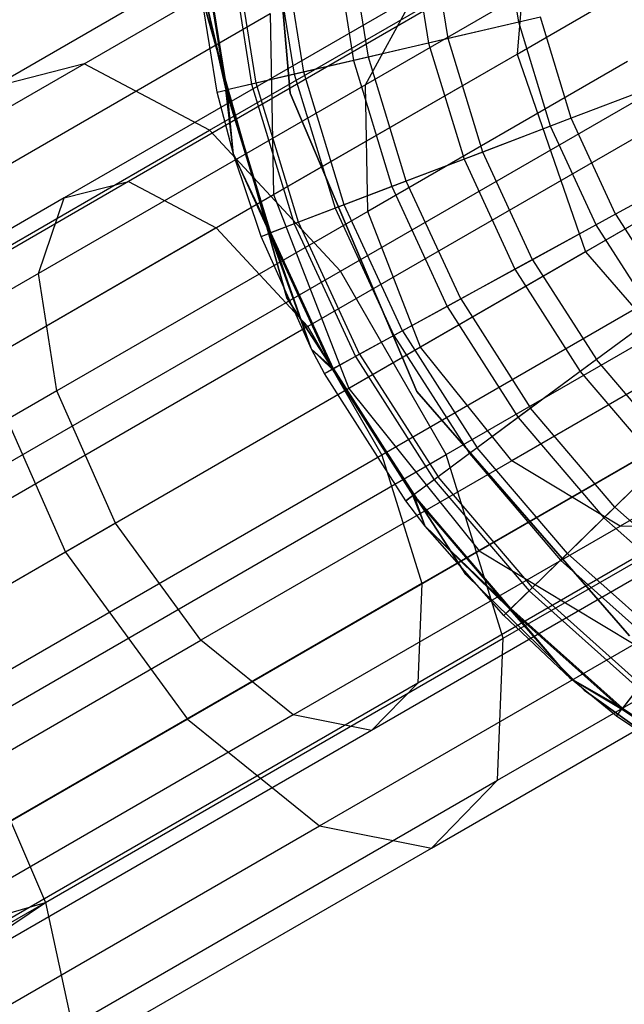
# Model space of a CAD drawing. Extents: x 0.4 to 40.3, y 0.4 to 40.3.
# Tile 203 of 243: x 36.672 to 36.941, y 29.589 to 30.027. Entities that reach past the tile are written whole.
import ezdxf

# ---------------------------------------------------------------- set-up
doc = ezdxf.new("R2010")
doc.units = 0
doc.header["$MEASUREMENT"] = 0
doc.layers.get('0').update_dxf_attribs({"color": 13, "linetype": 'CONTINUOUS'})

# ---------------------------------------------------------------- blocks, each defined once
blk = doc.blocks.new('ORTO-XII-B-11464-11465_ST0')
at = {"color": 0}
for p, q in [((36.79241, 29.99453, 10.00295), (36.77979, 30.13809, 10.00295)), ((36.77979, 30.13809, 3.31004), (36.79241, 29.99453, 3.31004)), ((36.77979, 30.13809, 3.31004), (36.79241, 29.99453, 3.31004)), ((36.79241, 29.99453, 10.00295), (36.77979, 30.13809, 10.00295)), ((36.70062, 30.00766, 0.98046), (36.87047, 30.10572, 1.1037)), ((36.70062, 30.00766, 0.98046), (36.87047, 30.10572, 1.1037)), ((36.90036, 30.09751, 1.38072), (36.89331, 30.01201, 1.41968)), ((36.90036, 30.09751, 1.38072), (36.89331, 30.01201, 1.41968)), ((36.65979, 29.9972, 1.06473), (36.81428, 30.0864, 1.17682)), ((36.65979, 29.9972, 1.06473), (36.81428, 30.0864, 1.17682)), ((36.75651, 29.97813, 0.9106), (36.93909, 30.08354, 1.04307)), ((36.75651, 29.97813, 0.9106), (36.93909, 30.08354, 1.04307)), ((36.89413, 30.02618, 9.86923), (36.88645, 30.07392, 9.86923)), ((36.89413, 30.02618, 9.86923), (36.88645, 30.07392, 9.86923)), ((36.82719, 30.01067, 12.08659), (36.81802, 30.06767, 12.08659)), ((36.82719, 30.01067, 12.08659), (36.81802, 30.06767, 12.08659)), ((36.94737, 30.06853, 1.35981), (36.82584, 29.99837, 1.21947)), ((36.94737, 30.06853, 1.35981), (36.82584, 29.99837, 1.21947)), ((36.84539, 30.07017, 9.93704), (36.85396, 30.01687, 9.93704)), ((36.84539, 30.07017, 9.93704), (36.85396, 30.01687, 9.93704)), ((36.86264, 30.01888, 12.12299), (36.85427, 30.07098, 12.12299)), ((36.86264, 30.01888, 12.12299), (36.85427, 30.07098, 12.12299)), ((36.76488, 30.06282, 10.16013), (36.7752, 29.99862, 10.16013)), ((36.76488, 30.06282, 10.16013), (36.7752, 29.99862, 10.16013)), ((36.77724, 29.99909, 11.99778), (36.76696, 30.06301, 11.99778)), ((36.77724, 29.99909, 11.99778), (36.76696, 30.06301, 11.99778)), ((36.78431, 30.0646, 10.08321), (36.7942, 30.00303, 10.08321)), ((36.78431, 30.0646, 10.08321), (36.7942, 30.00303, 10.08321)), ((36.79843, 30.004, 12.04443), (36.78863, 30.06499, 12.04443)), ((36.79843, 30.004, 12.04443), (36.78863, 30.06499, 12.04443)), ((36.81123, 30.06705, 10.0086), (36.82054, 30.00913, 10.0086)), ((36.81123, 30.06705, 10.0086), (36.82054, 30.00913, 10.0086)), ((36.75989, 29.99508, 10.31787), (36.74942, 30.05937, 10.31787)), ((36.74942, 30.05937, 10.31787), (36.76373, 29.99597, 10.23861)), ((36.74942, 30.05937, 10.31787), (36.76373, 29.99597, 10.23861)), ((36.75989, 29.99508, 11.89679), (36.74942, 30.05937, 11.89679)), ((36.75989, 29.99508, 10.31787), (36.74942, 30.05937, 10.31787)), ((36.75989, 29.99508, 11.89679), (36.74942, 30.05937, 11.89679)), ((36.76426, 29.99609, 11.94807), (36.74942, 30.05937, 11.89679)), ((36.76426, 29.99609, 11.94807), (36.74942, 30.05937, 11.89679)), ((36.75315, 30.06175, 10.23861), (36.76373, 29.99597, 10.23861)), ((36.75315, 30.06175, 10.23861), (36.76373, 29.99597, 10.23861)), ((36.76426, 29.99609, 11.94807), (36.7537, 30.0618, 11.94807)), ((36.76426, 29.99609, 11.94807), (36.7537, 30.0618, 11.94807)), ((36.89331, 30.01201, 1.41968), (36.97485, 30.05909, 1.56952)), ((36.89331, 30.01201, 1.41968), (36.97485, 30.05909, 1.56952)), ((36.88676, 30.05137, 1.12007), (36.72036, 29.9553, 0.99933)), ((36.88676, 30.05137, 1.12007), (36.72036, 29.9553, 0.99933)), ((36.75103, 30.04476, 10.00295), (36.79082, 29.90356, 10.00295)), ((36.79082, 29.90356, 3.31004), (36.75103, 30.04476, 3.31004)), ((36.75103, 30.04476, 10.00295), (36.79082, 29.90356, 10.00295)), ((36.79082, 29.90356, 3.31004), (36.75103, 30.04476, 3.31004)), ((36.84744, 30.03785, 1.17126), (36.69178, 29.94798, 1.05832)), ((36.84744, 30.03785, 1.17126), (36.69178, 29.94798, 1.05832)), ((36.82584, 29.99837, 1.21947), (36.84744, 30.03785, 1.17126)), ((36.82584, 29.99837, 1.21947), (36.84744, 30.03785, 1.17126)), ((36.93481, 30.03585, 1.07763), (36.75948, 29.93463, 0.95043)), ((36.93481, 30.03585, 1.07763), (36.75948, 29.93463, 0.95043)), ((36.6434, 29.94916, 1.14411), (36.78342, 30.03, 1.2457)), ((36.6434, 29.94916, 1.14411), (36.78342, 30.03, 1.2457)), ((36.78342, 30.03, 1.2457), (36.78495, 29.94945, 1.29455)), ((36.78342, 30.03, 1.2457), (36.78495, 29.94945, 1.29455)), ((36.90372, 30.0284, 12.15251), (36.86264, 30.01888, 12.12299)), ((36.90372, 30.0284, 12.15251), (36.86264, 30.01888, 12.12299)), ((36.91743, 29.98342, 12.15251), (36.90372, 30.0284, 12.15251)), ((36.91743, 29.98342, 12.15251), (36.90372, 30.0284, 12.15251)), ((36.81468, 29.91538, 0.87115), (37.00445, 30.02494, 1.00884)), ((36.81468, 29.91538, 0.87115), (37.00445, 30.02494, 1.00884)), ((36.89413, 30.02618, 9.86923), (36.85396, 30.01687, 9.93704)), ((36.89413, 30.02618, 9.86923), (36.85396, 30.01687, 9.93704)), ((36.90823, 29.97992, 9.86923), (36.89413, 30.02618, 9.86923)), ((36.90823, 29.97992, 9.86923), (36.89413, 30.02618, 9.86923)), ((36.86264, 30.01888, 12.12299), (36.82719, 30.01067, 12.08659)), ((36.86264, 30.01888, 12.12299), (36.82719, 30.01067, 12.08659)), ((36.87803, 29.9684, 12.12299), (36.86264, 30.01888, 12.12299)), ((36.87803, 29.9684, 12.12299), (36.86264, 30.01888, 12.12299)), ((36.85396, 30.01687, 9.93704), (36.82054, 30.00913, 10.0086)), ((36.85396, 30.01687, 9.93704), (36.82054, 30.00913, 10.0086)), ((36.85396, 30.01687, 9.93704), (36.86971, 29.96523, 9.93704)), ((36.85396, 30.01687, 9.93704), (36.86971, 29.96523, 9.93704)), ((36.78495, 29.94945, 1.29455), (36.89331, 30.01201, 1.41968)), ((36.78495, 29.94945, 1.29455), (36.89331, 30.01201, 1.41968)), ((36.82719, 30.01067, 12.08659), (36.79843, 30.004, 12.04443)), ((36.82719, 30.01067, 12.08659), (36.79843, 30.004, 12.04443)), ((36.84403, 29.95544, 12.08659), (36.82719, 30.01067, 12.08659)), ((36.84403, 29.95544, 12.08659), (36.82719, 30.01067, 12.08659)), ((36.89331, 30.01201, 1.41968), (36.92379, 29.92397, 1.43374)), ((36.89331, 30.01201, 1.41968), (36.92379, 29.92397, 1.43374)), ((36.51128, 29.89835, 0.90396), (36.70062, 30.00766, 0.98046)), ((36.51128, 29.89835, 0.90396), (36.70062, 30.00766, 0.98046)), ((36.70062, 30.00766, 0.98046), (36.65979, 29.9972, 1.06473)), ((36.70062, 30.00766, 0.98046), (36.65979, 29.9972, 1.06473)), ((36.75651, 29.97813, 0.9106), (36.70062, 30.00766, 0.98046)), ((36.75651, 29.97813, 0.9106), (36.70062, 30.00766, 0.98046)), ((36.82054, 30.00913, 10.0086), (36.7942, 30.00303, 10.08321)), ((36.82054, 30.00913, 10.0086), (36.7942, 30.00303, 10.08321)), ((36.82054, 30.00913, 10.0086), (36.83765, 29.95301, 10.0086)), ((36.82054, 30.00913, 10.0086), (36.83765, 29.95301, 10.0086)), ((36.94244, 30.00869, 1.38708), (36.8269, 29.94198, 1.25366)), ((36.94244, 30.00869, 1.38708), (36.8269, 29.94198, 1.25366)), ((36.7942, 30.00303, 10.08321), (36.7752, 29.99862, 10.16013)), ((36.7942, 30.00303, 10.08321), (36.7752, 29.99862, 10.16013)), ((36.79843, 30.004, 12.04443), (36.77724, 29.99909, 11.99778)), ((36.79843, 30.004, 12.04443), (36.77724, 29.99909, 11.99778)), ((36.7942, 30.00303, 10.08321), (36.81239, 29.94338, 10.08321)), ((36.7942, 30.00303, 10.08321), (36.81239, 29.94338, 10.08321)), ((36.81644, 29.94492, 12.04443), (36.79843, 30.004, 12.04443)), ((36.81644, 29.94492, 12.04443), (36.79843, 30.004, 12.04443)), ((36.82584, 29.99837, 1.21947), (36.6803, 29.91434, 1.11388)), ((36.82584, 29.99837, 1.21947), (36.6803, 29.91434, 1.11388)), ((36.7752, 29.99862, 10.16013), (36.76373, 29.99597, 10.23861)), ((36.7752, 29.99862, 10.16013), (36.76373, 29.99597, 10.23861)), ((36.77724, 29.99909, 11.99778), (36.76426, 29.99609, 11.94807)), ((36.77724, 29.99909, 11.99778), (36.76426, 29.99609, 11.94807)), ((36.7752, 29.99862, 10.16013), (36.79416, 29.93643, 10.16013)), ((36.7752, 29.99862, 10.16013), (36.79416, 29.93643, 10.16013)), ((36.79612, 29.93717, 11.99778), (36.77724, 29.99909, 11.99778)), ((36.79612, 29.93717, 11.99778), (36.77724, 29.99909, 11.99778)), ((36.8269, 29.94198, 1.25366), (36.82584, 29.99837, 1.21947)), ((36.8269, 29.94198, 1.25366), (36.82584, 29.99837, 1.21947)), ((36.96102, 30.00004, 12.17426), (36.91743, 29.98342, 12.15251)), ((36.96102, 30.00004, 12.17426), (36.91743, 29.98342, 12.15251)), ((36.75989, 29.99508, 11.89679), (36.76426, 29.99609, 11.94807)), ((36.75989, 29.99508, 11.89679), (36.76426, 29.99609, 11.94807)), ((36.75989, 29.99508, 10.31787), (36.76373, 29.99597, 10.23861)), ((36.75989, 29.99508, 10.31787), (36.76373, 29.99597, 10.23861)), ((36.76712, 29.9675, 10.31787), (36.75989, 29.99508, 10.31787)), ((36.76712, 29.9675, 11.89679), (36.75989, 29.99508, 11.89679)), ((36.75989, 29.99508, 11.89679), (36.75989, 29.99508, 10.31787)), ((36.76712, 29.9675, 10.31787), (36.75989, 29.99508, 10.31787)), ((36.75989, 29.99508, 11.89679), (36.75989, 29.99508, 10.31787)), ((36.76712, 29.9675, 11.89679), (36.75989, 29.99508, 11.89679)), ((36.76712, 29.9675, 10.31787), (36.76373, 29.99597, 10.23861)), ((36.76373, 29.99597, 10.23861), (36.78316, 29.93223, 10.23861)), ((36.76712, 29.9675, 10.31787), (36.76373, 29.99597, 10.23861)), ((36.76373, 29.99597, 10.23861), (36.78316, 29.93223, 10.23861)), ((36.76712, 29.9675, 11.89679), (36.76426, 29.99609, 11.94807)), ((36.76712, 29.9675, 11.89679), (36.76426, 29.99609, 11.94807)), ((36.78367, 29.93243, 11.94807), (36.76426, 29.99609, 11.94807)), ((36.78367, 29.93243, 11.94807), (36.76426, 29.99609, 11.94807)), ((36.84878, 29.86189, 10.00295), (36.79241, 29.99453, 10.00295)), ((36.79241, 29.99453, 3.31004), (36.84878, 29.86189, 3.31004)), ((36.79241, 29.99453, 3.31004), (36.84878, 29.86189, 3.31004)), ((36.79241, 29.99453, 3.31004), (36.79241, 29.99453, 10.00295)), ((36.84878, 29.86189, 10.00295), (36.79241, 29.99453, 10.00295)), ((36.79241, 29.99453, 3.31004), (36.79241, 29.99453, 10.00295)), ((36.98055, 29.99483, 1.05367), (36.8002, 29.8907, 0.92281)), ((36.98055, 29.99483, 1.05367), (36.8002, 29.8907, 0.92281)), ((36.90823, 29.97992, 9.86923), (36.86971, 29.96523, 9.93704)), ((36.90823, 29.97992, 9.86923), (36.86971, 29.96523, 9.93704)), ((36.91743, 29.98342, 12.15251), (36.87803, 29.9684, 12.12299)), ((36.91743, 29.98342, 12.15251), (36.87803, 29.9684, 12.12299)), ((36.9285, 29.93601, 9.86923), (36.90823, 29.97992, 9.86923)), ((36.9285, 29.93601, 9.86923), (36.90823, 29.97992, 9.86923)), ((36.93714, 29.94074, 12.15251), (36.91743, 29.98342, 12.15251)), ((36.93714, 29.94074, 12.15251), (36.91743, 29.98342, 12.15251)), ((36.55298, 29.86062, 0.82837), (36.75651, 29.97813, 0.9106)), ((36.55298, 29.86062, 0.82837), (36.75651, 29.97813, 0.9106)), ((36.81468, 29.91538, 0.87115), (36.75651, 29.97813, 0.9106)), ((36.81468, 29.91538, 0.87115), (36.75651, 29.97813, 0.9106)), ((36.77948, 29.93083, 10.31787), (36.76712, 29.9675, 10.31787)), ((36.76712, 29.9675, 10.31787), (36.78316, 29.93223, 10.23861)), ((36.76712, 29.9675, 10.31787), (36.78316, 29.93223, 10.23861)), ((36.77948, 29.93083, 11.89679), (36.76712, 29.9675, 11.89679)), ((36.76712, 29.9675, 11.89679), (36.76712, 29.9675, 10.31787)), ((36.77948, 29.93083, 10.31787), (36.76712, 29.9675, 10.31787)), ((36.76712, 29.9675, 11.89679), (36.76712, 29.9675, 10.31787)), ((36.77948, 29.93083, 11.89679), (36.76712, 29.9675, 11.89679)), ((36.78367, 29.93243, 11.94807), (36.76712, 29.9675, 11.89679)), ((36.78367, 29.93243, 11.94807), (36.76712, 29.9675, 11.89679)), ((36.87803, 29.9684, 12.12299), (36.84403, 29.95544, 12.08659)), ((36.87803, 29.9684, 12.12299), (36.84403, 29.95544, 12.08659)), ((36.90015, 29.92049, 12.12299), (36.87803, 29.9684, 12.12299)), ((36.90015, 29.92049, 12.12299), (36.87803, 29.9684, 12.12299)), ((37.003, 29.96971, 1.5793), (36.92379, 29.92397, 1.43374)), ((37.003, 29.96971, 1.5793), (36.92379, 29.92397, 1.43374)), ((36.86971, 29.96523, 9.93704), (36.83765, 29.95301, 10.0086)), ((36.86971, 29.96523, 9.93704), (36.83765, 29.95301, 10.0086)), ((36.86971, 29.96523, 9.93704), (36.89234, 29.91621, 9.93704)), ((36.86971, 29.96523, 9.93704), (36.89234, 29.91621, 9.93704)), ((36.97806, 29.96313, 12.17426), (36.93714, 29.94074, 12.15251)), ((36.97806, 29.96313, 12.17426), (36.93714, 29.94074, 12.15251)), ((36.72036, 29.9553, 0.99933), (36.53485, 29.8482, 0.92438)), ((36.72036, 29.9553, 0.99933), (36.53485, 29.8482, 0.92438)), ((36.69178, 29.94798, 1.05832), (36.72036, 29.9553, 0.99933)), ((36.69178, 29.94798, 1.05832), (36.72036, 29.9553, 0.99933)), ((36.72036, 29.9553, 0.99933), (36.75948, 29.93463, 0.95043)), ((36.72036, 29.9553, 0.99933), (36.75948, 29.93463, 0.95043)), ((36.84403, 29.95544, 12.08659), (36.81644, 29.94492, 12.04443)), ((36.84403, 29.95544, 12.08659), (36.81644, 29.94492, 12.04443)), ((36.86823, 29.90302, 12.08659), (36.84403, 29.95544, 12.08659)), ((36.86823, 29.90302, 12.08659), (36.84403, 29.95544, 12.08659)), ((36.65518, 29.87453, 1.2004), (36.78495, 29.94945, 1.29455)), ((36.65518, 29.87453, 1.2004), (36.78495, 29.94945, 1.29455)), ((36.78495, 29.94945, 1.29455), (36.81851, 29.86319, 1.31218)), ((36.78495, 29.94945, 1.29455), (36.81851, 29.86319, 1.31218)), ((36.83765, 29.95301, 10.0086), (36.81239, 29.94338, 10.08321)), ((36.83765, 29.95301, 10.0086), (36.81239, 29.94338, 10.08321)), ((36.83765, 29.95301, 10.0086), (36.86225, 29.89974, 10.0086)), ((36.83765, 29.95301, 10.0086), (36.86225, 29.89974, 10.0086)), ((36.69178, 29.94798, 1.05832), (36.51826, 29.84779, 0.98821)), ((36.69178, 29.94798, 1.05832), (36.51826, 29.84779, 0.98821)), ((36.6803, 29.91434, 1.11388), (36.69178, 29.94798, 1.05832)), ((36.6803, 29.91434, 1.11388), (36.69178, 29.94798, 1.05832)), ((36.81644, 29.94492, 12.04443), (36.79612, 29.93717, 11.99778)), ((36.81644, 29.94492, 12.04443), (36.79612, 29.93717, 11.99778)), ((36.84233, 29.88884, 12.04443), (36.81644, 29.94492, 12.04443)), ((36.84233, 29.88884, 12.04443), (36.81644, 29.94492, 12.04443)), ((36.96377, 29.94706, 1.39692), (36.8504, 29.8816, 1.266)), ((36.96377, 29.94706, 1.39692), (36.8504, 29.8816, 1.266)), ((36.8269, 29.94198, 1.25366), (36.68855, 29.8621, 1.15329)), ((36.8269, 29.94198, 1.25366), (36.68855, 29.8621, 1.15329)), ((36.81239, 29.94338, 10.08321), (36.79416, 29.93643, 10.16013)), ((36.81239, 29.94338, 10.08321), (36.79416, 29.93643, 10.16013)), ((36.81239, 29.94338, 10.08321), (36.83853, 29.88676, 10.08321)), ((36.81239, 29.94338, 10.08321), (36.83853, 29.88676, 10.08321)), ((36.8504, 29.8816, 1.266), (36.8269, 29.94198, 1.25366)), ((36.8504, 29.8816, 1.266), (36.8269, 29.94198, 1.25366)), ((36.86179, 29.83378, 0.87115), (37.05156, 29.94335, 1.00884)), ((36.86179, 29.83378, 0.87115), (37.05156, 29.94335, 1.00884)), ((36.93714, 29.94074, 12.15251), (36.90015, 29.92049, 12.12299)), ((36.93714, 29.94074, 12.15251), (36.90015, 29.92049, 12.12299)), ((36.93714, 29.94074, 12.15251), (36.96247, 29.90113, 12.15251)), ((36.93714, 29.94074, 12.15251), (36.96247, 29.90113, 12.15251)), ((36.79416, 29.93643, 10.16013), (36.78316, 29.93223, 10.23861)), ((36.79416, 29.93643, 10.16013), (36.78316, 29.93223, 10.23861)), ((36.79612, 29.93717, 11.99778), (36.78367, 29.93243, 11.94807)), ((36.79612, 29.93717, 11.99778), (36.78367, 29.93243, 11.94807)), ((36.79416, 29.93643, 10.16013), (36.82142, 29.87739, 10.16013)), ((36.79416, 29.93643, 10.16013), (36.82142, 29.87739, 10.16013)), ((36.82325, 29.8784, 11.99778), (36.79612, 29.93717, 11.99778)), ((36.82325, 29.8784, 11.99778), (36.79612, 29.93717, 11.99778)), ((37.01353, 29.93771, 1.05367), (36.83318, 29.83358, 0.92281)), ((37.01353, 29.93771, 1.05367), (36.83318, 29.83358, 0.92281)), ((36.9285, 29.93601, 9.86923), (36.89234, 29.91621, 9.93704)), ((36.9285, 29.93601, 9.86923), (36.89234, 29.91621, 9.93704)), ((36.95456, 29.89527, 9.86923), (36.9285, 29.93601, 9.86923)), ((36.95456, 29.89527, 9.86923), (36.9285, 29.93601, 9.86923)), ((36.75948, 29.93463, 0.95043), (36.56405, 29.82179, 0.87146)), ((36.75948, 29.93463, 0.95043), (36.56405, 29.82179, 0.87146)), ((36.75948, 29.93463, 0.95043), (36.8002, 29.8907, 0.92281)), ((36.75948, 29.93463, 0.95043), (36.8002, 29.8907, 0.92281)), ((36.77948, 29.93083, 11.89679), (36.78367, 29.93243, 11.94807)), ((36.77948, 29.93083, 11.89679), (36.78367, 29.93243, 11.94807)), ((36.77948, 29.93083, 10.31787), (36.78316, 29.93223, 10.23861)), ((36.77948, 29.93083, 10.31787), (36.78316, 29.93223, 10.23861)), ((36.8019, 29.88064, 10.31787), (36.78316, 29.93223, 10.23861)), ((36.78316, 29.93223, 10.23861), (36.81109, 29.87174, 10.23861)), ((36.8019, 29.88064, 10.31787), (36.78316, 29.93223, 10.23861)), ((36.78316, 29.93223, 10.23861), (36.81109, 29.87174, 10.23861)), ((36.8019, 29.88064, 11.89679), (36.78367, 29.93243, 11.94807)), ((36.8019, 29.88064, 11.89679), (36.78367, 29.93243, 11.94807)), ((36.81157, 29.872, 11.94807), (36.78367, 29.93243, 11.94807)), ((36.81157, 29.872, 11.94807), (36.78367, 29.93243, 11.94807)), ((36.8019, 29.88064, 10.31787), (36.77948, 29.93083, 10.31787)), ((36.8019, 29.88064, 11.89679), (36.77948, 29.93083, 11.89679)), ((36.77948, 29.93083, 11.89679), (36.77948, 29.93083, 10.31787)), ((36.8019, 29.88064, 10.31787), (36.77948, 29.93083, 10.31787)), ((36.77948, 29.93083, 11.89679), (36.77948, 29.93083, 10.31787)), ((36.8019, 29.88064, 11.89679), (36.77948, 29.93083, 11.89679)), ((36.92379, 29.92397, 1.43374), (36.81851, 29.86319, 1.31218)), ((36.92379, 29.92397, 1.43374), (36.81851, 29.86319, 1.31218)), ((36.92379, 29.92397, 1.43374), (36.98479, 29.85356, 1.41968)), ((36.92379, 29.92397, 1.43374), (36.98479, 29.85356, 1.41968)), ((36.90015, 29.92049, 12.12299), (36.86823, 29.90302, 12.08659)), ((36.90015, 29.92049, 12.12299), (36.86823, 29.90302, 12.08659)), ((36.90015, 29.92049, 12.12299), (36.92859, 29.87604, 12.12299)), ((36.90015, 29.92049, 12.12299), (36.92859, 29.87604, 12.12299)), ((36.6803, 29.91434, 1.11388), (36.51807, 29.82068, 1.04833)), ((36.6803, 29.91434, 1.11388), (36.51807, 29.82068, 1.04833)), ((36.60313, 29.79324, 0.78568), (36.81468, 29.91538, 0.87115)), ((36.60313, 29.79324, 0.78568), (36.81468, 29.91538, 0.87115)), ((36.68855, 29.8621, 1.15329), (36.6803, 29.91434, 1.11388)), ((36.68855, 29.8621, 1.15329), (36.6803, 29.91434, 1.11388)), ((36.86179, 29.83378, 0.87115), (36.81468, 29.91538, 0.87115)), ((36.86179, 29.83378, 0.87115), (36.81468, 29.91538, 0.87115)), ((36.89234, 29.91621, 9.93704), (36.86225, 29.89974, 10.0086)), ((36.89234, 29.91621, 9.93704), (36.86225, 29.89974, 10.0086)), ((36.89234, 29.91621, 9.93704), (36.92143, 29.87074, 9.93704)), ((36.89234, 29.91621, 9.93704), (36.92143, 29.87074, 9.93704)), ((36.79082, 29.90356, 10.00295), (36.87046, 29.78036, 10.00295)), ((36.87046, 29.78036, 3.31004), (36.79082, 29.90356, 3.31004)), ((36.79082, 29.90356, 10.00295), (36.87046, 29.78036, 10.00295)), ((36.79082, 29.90356, 10.00295), (36.79082, 29.90356, 3.31004)), ((36.87046, 29.78036, 3.31004), (36.79082, 29.90356, 3.31004)), ((36.79082, 29.90356, 10.00295), (36.79082, 29.90356, 3.31004)), ((36.86823, 29.90302, 12.08659), (36.84233, 29.88884, 12.04443)), ((36.86823, 29.90302, 12.08659), (36.84233, 29.88884, 12.04443)), ((36.86823, 29.90302, 12.08659), (36.89934, 29.85438, 12.08659)), ((36.86823, 29.90302, 12.08659), (36.89934, 29.85438, 12.08659)), ((36.96247, 29.90113, 12.15251), (36.92859, 29.87604, 12.12299)), ((36.96247, 29.90113, 12.15251), (36.92859, 29.87604, 12.12299)), ((36.86225, 29.89974, 10.0086), (36.83853, 29.88676, 10.08321)), ((36.86225, 29.89974, 10.0086), (36.83853, 29.88676, 10.08321)), ((36.86225, 29.89974, 10.0086), (36.89386, 29.85032, 10.0086)), ((36.86225, 29.89974, 10.0086), (36.89386, 29.85032, 10.0086)), ((37.00648, 29.89777, 1.38708), (36.89094, 29.83106, 1.25366)), ((37.00648, 29.89777, 1.38708), (36.89094, 29.83106, 1.25366)), ((36.95456, 29.89527, 9.86923), (36.92143, 29.87074, 9.93704)), ((36.95456, 29.89527, 9.86923), (36.92143, 29.87074, 9.93704)), ((36.8002, 29.8907, 0.92281), (36.59915, 29.77462, 0.84158)), ((36.8002, 29.8907, 0.92281), (36.59915, 29.77462, 0.84158)), ((36.8002, 29.8907, 0.92281), (36.83318, 29.83358, 0.92281)), ((36.8002, 29.8907, 0.92281), (36.83318, 29.83358, 0.92281)), ((36.84233, 29.88884, 12.04443), (36.82325, 29.8784, 11.99778)), ((36.84233, 29.88884, 12.04443), (36.82325, 29.8784, 11.99778)), ((36.84233, 29.88884, 12.04443), (36.87562, 29.83681, 12.04443)), ((36.84233, 29.88884, 12.04443), (36.87562, 29.83681, 12.04443)), ((36.83853, 29.88676, 10.08321), (36.82142, 29.87739, 10.16013)), ((36.83853, 29.88676, 10.08321), (36.82142, 29.87739, 10.16013)), ((36.83853, 29.88676, 10.08321), (36.87214, 29.83423, 10.08321)), ((36.83853, 29.88676, 10.08321), (36.87214, 29.83423, 10.08321)), ((36.8504, 29.8816, 1.266), (36.71464, 29.80322, 1.16751)), ((36.8504, 29.8816, 1.266), (36.71464, 29.80322, 1.16751)), ((36.80763, 29.86985, 10.31787), (36.8019, 29.88064, 10.31787)), ((36.8019, 29.88064, 10.31787), (36.81109, 29.87174, 10.23861)), ((36.8019, 29.88064, 10.31787), (36.81109, 29.87174, 10.23861)), ((36.80763, 29.86985, 11.89679), (36.8019, 29.88064, 11.89679)), ((36.8019, 29.88064, 11.89679), (36.8019, 29.88064, 10.31787)), ((36.80763, 29.86985, 10.31787), (36.8019, 29.88064, 10.31787)), ((36.8019, 29.88064, 11.89679), (36.8019, 29.88064, 10.31787)), ((36.80763, 29.86985, 11.89679), (36.8019, 29.88064, 11.89679)), ((36.81157, 29.872, 11.94807), (36.8019, 29.88064, 11.89679)), ((36.81157, 29.872, 11.94807), (36.8019, 29.88064, 11.89679)), ((36.89094, 29.83106, 1.25366), (36.8504, 29.8816, 1.266)), ((36.89094, 29.83106, 1.25366), (36.8504, 29.8816, 1.266)), ((36.65518, 29.87453, 1.2004), (36.69245, 29.79041, 1.22071)), ((36.65518, 29.87453, 1.2004), (36.69245, 29.79041, 1.22071)), ((36.82142, 29.87739, 10.16013), (36.81109, 29.87174, 10.23861)), ((36.82142, 29.87739, 10.16013), (36.81109, 29.87174, 10.23861)), ((36.82325, 29.8784, 11.99778), (36.81157, 29.872, 11.94807)), ((36.82325, 29.8784, 11.99778), (36.81157, 29.872, 11.94807)), ((36.82142, 29.87739, 10.16013), (36.85646, 29.82262, 10.16013)), ((36.82142, 29.87739, 10.16013), (36.85646, 29.82262, 10.16013)), ((36.82325, 29.8784, 11.99778), (36.85814, 29.82386, 11.99778)), ((36.82325, 29.8784, 11.99778), (36.85814, 29.82386, 11.99778)), ((37.02618, 29.87758, 1.07763), (36.85086, 29.77636, 0.95043)), ((37.02618, 29.87758, 1.07763), (36.85086, 29.77636, 0.95043)), ((36.92859, 29.87604, 12.12299), (36.89934, 29.85438, 12.08659)), ((36.92859, 29.87604, 12.12299), (36.89934, 29.85438, 12.08659)), ((36.96282, 29.83587, 12.12299), (36.92859, 29.87604, 12.12299)), ((36.96282, 29.83587, 12.12299), (36.92859, 29.87604, 12.12299)), ((36.80763, 29.86985, 11.89679), (36.81157, 29.872, 11.94807)), ((36.80763, 29.86985, 11.89679), (36.81157, 29.872, 11.94807)), ((36.80763, 29.86985, 10.31787), (36.81109, 29.87174, 10.23861)), ((36.80763, 29.86985, 10.31787), (36.81109, 29.87174, 10.23861)), ((36.81109, 29.87174, 10.23861), (36.84699, 29.81561, 10.23861)), ((36.81109, 29.87174, 10.23861), (36.84699, 29.81561, 10.23861)), ((36.81157, 29.872, 11.94807), (36.84743, 29.81594, 11.94807)), ((36.81157, 29.872, 11.94807), (36.84743, 29.81594, 11.94807)), ((36.92143, 29.87074, 9.93704), (36.89386, 29.85032, 10.0086)), ((36.92143, 29.87074, 9.93704), (36.89386, 29.85032, 10.0086)), ((36.92143, 29.87074, 9.93704), (36.95645, 29.82964, 9.93704)), ((36.92143, 29.87074, 9.93704), (36.95645, 29.82964, 9.93704)), ((37.06077, 29.87211, 1.35981), (36.93924, 29.80195, 1.21947)), ((37.06077, 29.87211, 1.35981), (36.93924, 29.80195, 1.21947)), ((36.84383, 29.81327, 10.31787), (36.80763, 29.86985, 10.31787)), ((36.84383, 29.81327, 11.89679), (36.80763, 29.86985, 11.89679)), ((36.80763, 29.86985, 11.89679), (36.80763, 29.86985, 10.31787)), ((36.84383, 29.81327, 10.31787), (36.80763, 29.86985, 10.31787)), ((36.80763, 29.86985, 11.89679), (36.80763, 29.86985, 10.31787)), ((36.84383, 29.81327, 11.89679), (36.80763, 29.86985, 11.89679)), ((36.68855, 29.8621, 1.15329), (36.53433, 29.77306, 1.09097)), ((36.68855, 29.8621, 1.15329), (36.53433, 29.77306, 1.09097)), ((36.71464, 29.80322, 1.16751), (36.68855, 29.8621, 1.15329)), ((36.71464, 29.80322, 1.16751), (36.68855, 29.8621, 1.15329)), ((36.81851, 29.86319, 1.31218), (36.69245, 29.79041, 1.22071)), ((36.81851, 29.86319, 1.31218), (36.69245, 29.79041, 1.22071)), ((36.81851, 29.86319, 1.31218), (36.87643, 29.791, 1.29455)), ((36.81851, 29.86319, 1.31218), (36.87643, 29.791, 1.29455)), ((36.94337, 29.75316, 10.00295), (36.84878, 29.86189, 10.00295)), ((36.84878, 29.86189, 3.31004), (36.94337, 29.75316, 3.31004)), ((36.84878, 29.86189, 3.31004), (36.94337, 29.75316, 3.31004)), ((36.84878, 29.86189, 3.31004), (36.84878, 29.86189, 10.00295)), ((36.94337, 29.75316, 10.00295), (36.84878, 29.86189, 10.00295)), ((36.84878, 29.86189, 3.31004), (36.84878, 29.86189, 10.00295)), ((36.88705, 29.75203, 0.9106), (37.06963, 29.85745, 1.04307)), ((36.88705, 29.75203, 0.9106), (37.06963, 29.85745, 1.04307)), ((36.89934, 29.85438, 12.08659), (36.87562, 29.83681, 12.04443)), ((36.89934, 29.85438, 12.08659), (36.87562, 29.83681, 12.04443)), ((36.87643, 29.791, 1.29455), (36.98479, 29.85356, 1.41968)), ((36.87643, 29.791, 1.29455), (36.98479, 29.85356, 1.41968)), ((36.93679, 29.81043, 12.08659), (36.89934, 29.85438, 12.08659)), ((36.93679, 29.81043, 12.08659), (36.89934, 29.85438, 12.08659)), ((36.89386, 29.85032, 10.0086), (36.87214, 29.83423, 10.08321)), ((36.89386, 29.85032, 10.0086), (36.87214, 29.83423, 10.08321)), ((36.89386, 29.85032, 10.0086), (36.93192, 29.80566, 10.0086)), ((36.89386, 29.85032, 10.0086), (36.93192, 29.80566, 10.0086)), ((36.87562, 29.83681, 12.04443), (36.85814, 29.82386, 11.99778)), ((36.87562, 29.83681, 12.04443), (36.85814, 29.82386, 11.99778)), ((36.91568, 29.78979, 12.04443), (36.87562, 29.83681, 12.04443)), ((36.91568, 29.78979, 12.04443), (36.87562, 29.83681, 12.04443)), ((36.96282, 29.83587, 12.12299), (36.93679, 29.81043, 12.08659)), ((36.96282, 29.83587, 12.12299), (36.93679, 29.81043, 12.08659)), ((36.83318, 29.83358, 0.92281), (36.63213, 29.71751, 0.84158)), ((36.83318, 29.83358, 0.92281), (36.63213, 29.71751, 0.84158)), ((36.65024, 29.71164, 0.78568), (36.86179, 29.83378, 0.87115)), ((36.65024, 29.71164, 0.78568), (36.86179, 29.83378, 0.87115)), ((36.89094, 29.83106, 1.25366), (36.75259, 29.75119, 1.15329)), ((36.89094, 29.83106, 1.25366), (36.75259, 29.75119, 1.15329)), ((36.83318, 29.83358, 0.92281), (36.85086, 29.77636, 0.95043)), ((36.83318, 29.83358, 0.92281), (36.85086, 29.77636, 0.95043)), ((36.87214, 29.83423, 10.08321), (36.85646, 29.82262, 10.16013)), ((36.87214, 29.83423, 10.08321), (36.85646, 29.82262, 10.16013)), ((36.88705, 29.75203, 0.9106), (36.86179, 29.83378, 0.87115)), ((36.88705, 29.75203, 0.9106), (36.86179, 29.83378, 0.87115)), ((36.87214, 29.83423, 10.08321), (36.91258, 29.78676, 10.08321)), ((36.87214, 29.83423, 10.08321), (36.91258, 29.78676, 10.08321)), ((36.93924, 29.80195, 1.21947), (36.89094, 29.83106, 1.25366)), ((36.93924, 29.80195, 1.21947), (36.89094, 29.83106, 1.25366)), ((37.01561, 29.82821, 1.12007), (36.8492, 29.73214, 0.99933)), ((37.01561, 29.82821, 1.12007), (36.8492, 29.73214, 0.99933)), ((36.95645, 29.82964, 9.93704), (36.93192, 29.80566, 10.0086)), ((36.95645, 29.82964, 9.93704), (36.93192, 29.80566, 10.0086)), ((36.85646, 29.82262, 10.16013), (36.84699, 29.81561, 10.23861)), ((36.85646, 29.82262, 10.16013), (36.84699, 29.81561, 10.23861)), ((36.85814, 29.82386, 11.99778), (36.84743, 29.81594, 11.94807)), ((36.85814, 29.82386, 11.99778), (36.84743, 29.81594, 11.94807)), ((36.85646, 29.82262, 10.16013), (36.89863, 29.77313, 10.16013)), ((36.85646, 29.82262, 10.16013), (36.89863, 29.77313, 10.16013)), ((36.90013, 29.77459, 11.99778), (36.85814, 29.82386, 11.99778)), ((36.90013, 29.77459, 11.99778), (36.85814, 29.82386, 11.99778)), ((36.84743, 29.81594, 11.94807), (36.84383, 29.81327, 11.89679)), ((36.84743, 29.81594, 11.94807), (36.84383, 29.81327, 11.89679)), ((36.84383, 29.81327, 10.31787), (36.84699, 29.81561, 10.23861)), ((36.84383, 29.81327, 10.31787), (36.84699, 29.81561, 10.23861)), ((36.85248, 29.80193, 10.31787), (36.84383, 29.81327, 10.31787)), ((36.85248, 29.80193, 11.89679), (36.84383, 29.81327, 11.89679)), ((36.84383, 29.81327, 11.89679), (36.84383, 29.81327, 10.31787)), ((36.85248, 29.80193, 10.31787), (36.84383, 29.81327, 10.31787)), ((36.84383, 29.81327, 11.89679), (36.84383, 29.81327, 10.31787)), ((36.85248, 29.80193, 11.89679), (36.84383, 29.81327, 11.89679)), ((36.85248, 29.80193, 10.31787), (36.84699, 29.81561, 10.23861)), ((36.84699, 29.81561, 10.23861), (36.89021, 29.7649, 10.23861)), ((36.85248, 29.80193, 10.31787), (36.84699, 29.81561, 10.23861)), ((36.84699, 29.81561, 10.23861), (36.89021, 29.7649, 10.23861)), ((36.85248, 29.80193, 11.89679), (36.84743, 29.81594, 11.94807)), ((36.85248, 29.80193, 11.89679), (36.84743, 29.81594, 11.94807)), ((36.8906, 29.76528, 11.94807), (36.84743, 29.81594, 11.94807)), ((36.8906, 29.76528, 11.94807), (36.84743, 29.81594, 11.94807)), ((36.93679, 29.81043, 12.08659), (36.91568, 29.78979, 12.04443)), ((36.93679, 29.81043, 12.08659), (36.91568, 29.78979, 12.04443)), ((36.97988, 29.77199, 12.08659), (36.93679, 29.81043, 12.08659)), ((36.97988, 29.77199, 12.08659), (36.93679, 29.81043, 12.08659)), ((36.93192, 29.80566, 10.0086), (36.91258, 29.78676, 10.08321)), ((36.93192, 29.80566, 10.0086), (36.91258, 29.78676, 10.08321)), ((36.93192, 29.80566, 10.0086), (36.9757, 29.76661, 10.0086)), ((36.93192, 29.80566, 10.0086), (36.9757, 29.76661, 10.0086)), ((36.71464, 29.80322, 1.16751), (36.5633, 29.71585, 1.10636)), ((36.71464, 29.80322, 1.16751), (36.5633, 29.71585, 1.10636)), ((36.75259, 29.75119, 1.15329), (36.71464, 29.80322, 1.16751)), ((36.75259, 29.75119, 1.15329), (36.71464, 29.80322, 1.16751)), ((36.79371, 29.71792, 1.11388), (36.93924, 29.80195, 1.21947)), ((36.79371, 29.71792, 1.11388), (36.93924, 29.80195, 1.21947)), ((36.98423, 29.80092, 1.17126), (36.82857, 29.71105, 1.05832)), ((36.98423, 29.80092, 1.17126), (36.82857, 29.71105, 1.05832)), ((36.89021, 29.7649, 10.23861), (36.85248, 29.80193, 10.31787)), ((36.88739, 29.76214, 10.31787), (36.85248, 29.80193, 10.31787)), ((36.89021, 29.7649, 10.23861), (36.85248, 29.80193, 10.31787)), ((36.88739, 29.76214, 11.89679), (36.85248, 29.80193, 11.89679)), ((36.85248, 29.80193, 11.89679), (36.85248, 29.80193, 10.31787)), ((36.88739, 29.76214, 10.31787), (36.85248, 29.80193, 10.31787)), ((36.85248, 29.80193, 11.89679), (36.85248, 29.80193, 10.31787)), ((36.88739, 29.76214, 11.89679), (36.85248, 29.80193, 11.89679)), ((36.8906, 29.76528, 11.94807), (36.85248, 29.80193, 11.89679)), ((36.8906, 29.76528, 11.94807), (36.85248, 29.80193, 11.89679)), ((36.98423, 29.80092, 1.17126), (36.93924, 29.80195, 1.21947)), ((36.98423, 29.80092, 1.17126), (36.93924, 29.80195, 1.21947)), ((36.69245, 29.79041, 1.22071), (36.55192, 29.70928, 1.16393)), ((36.69245, 29.79041, 1.22071), (36.55192, 29.70928, 1.16393)), ((36.69245, 29.79041, 1.22071), (36.74666, 29.71608, 1.2004)), ((36.69245, 29.79041, 1.22071), (36.74666, 29.71608, 1.2004)), ((36.74666, 29.71608, 1.2004), (36.87643, 29.791, 1.29455)), ((36.74666, 29.71608, 1.2004), (36.87643, 29.791, 1.29455)), ((36.87643, 29.791, 1.29455), (36.94542, 29.7494, 1.2457)), ((36.87643, 29.791, 1.29455), (36.94542, 29.7494, 1.2457)), ((36.88467, 29.68886, 0.98046), (37.05452, 29.78692, 1.1037)), ((36.88467, 29.68886, 0.98046), (37.05452, 29.78692, 1.1037)), ((36.91258, 29.78676, 10.08321), (36.89863, 29.77313, 10.16013)), ((36.91258, 29.78676, 10.08321), (36.89863, 29.77313, 10.16013)), ((36.91568, 29.78979, 12.04443), (36.90013, 29.77459, 11.99778)), ((36.91568, 29.78979, 12.04443), (36.90013, 29.77459, 11.99778)), ((36.91258, 29.78676, 10.08321), (36.95911, 29.74525, 10.08321)), ((36.91258, 29.78676, 10.08321), (36.95911, 29.74525, 10.08321)), ((36.96177, 29.74867, 12.04443), (36.91568, 29.78979, 12.04443)), ((36.96177, 29.74867, 12.04443), (36.91568, 29.78979, 12.04443)), ((36.87046, 29.78036, 10.00295), (36.92313, 29.72903, 10.00295)), ((36.92313, 29.72903, 3.31004), (36.87046, 29.78036, 3.31004)), ((36.87046, 29.78036, 10.00295), (36.92313, 29.72903, 10.00295)), ((36.87046, 29.78036, 10.00295), (36.87046, 29.78036, 3.31004)), ((36.92313, 29.72903, 3.31004), (36.87046, 29.78036, 3.31004)), ((36.87046, 29.78036, 10.00295), (36.87046, 29.78036, 3.31004)), ((36.85086, 29.77636, 0.95043), (36.65542, 29.66352, 0.87146)), ((36.85086, 29.77636, 0.95043), (36.65542, 29.66352, 0.87146)), ((36.85086, 29.77636, 0.95043), (36.8492, 29.73214, 0.99933)), ((36.85086, 29.77636, 0.95043), (36.8492, 29.73214, 0.99933)), ((36.90013, 29.77459, 11.99778), (36.8906, 29.76528, 11.94807)), ((36.90013, 29.77459, 11.99778), (36.8906, 29.76528, 11.94807)), ((36.94843, 29.73149, 11.99778), (36.90013, 29.77459, 11.99778)), ((36.94843, 29.73149, 11.99778), (36.90013, 29.77459, 11.99778)), ((36.89863, 29.77313, 10.16013), (36.89021, 29.7649, 10.23861)), ((36.89863, 29.77313, 10.16013), (36.89021, 29.7649, 10.23861)), ((36.89863, 29.77313, 10.16013), (36.94715, 29.72984, 10.16013)), ((36.89863, 29.77313, 10.16013), (36.94715, 29.72984, 10.16013)), ((36.88739, 29.76214, 11.89679), (36.8906, 29.76528, 11.94807)), ((36.88739, 29.76214, 11.89679), (36.8906, 29.76528, 11.94807)), ((36.88739, 29.76214, 10.31787), (36.89021, 29.7649, 10.23861)), ((36.88739, 29.76214, 10.31787), (36.89021, 29.7649, 10.23861)), ((36.91704, 29.73422, 10.31787), (36.89021, 29.7649, 10.23861)), ((36.89021, 29.7649, 10.23861), (36.93993, 29.72054, 10.23861)), ((36.91704, 29.73422, 10.31787), (36.89021, 29.7649, 10.23861)), ((36.89021, 29.7649, 10.23861), (36.93993, 29.72054, 10.23861)), ((36.91704, 29.73422, 11.89679), (36.8906, 29.76528, 11.94807)), ((36.91704, 29.73422, 11.89679), (36.8906, 29.76528, 11.94807)), ((36.94026, 29.72097, 11.94807), (36.8906, 29.76528, 11.94807)), ((36.94026, 29.72097, 11.94807), (36.8906, 29.76528, 11.94807)), ((36.91704, 29.73422, 10.31787), (36.88739, 29.76214, 10.31787)), ((36.91704, 29.73422, 11.89679), (36.88739, 29.76214, 11.89679)), ((36.88739, 29.76214, 11.89679), (36.88739, 29.76214, 10.31787)), ((36.91704, 29.73422, 10.31787), (36.88739, 29.76214, 10.31787)), ((36.88739, 29.76214, 11.89679), (36.88739, 29.76214, 10.31787)), ((36.91704, 29.73422, 11.89679), (36.88739, 29.76214, 11.89679)), ((36.68352, 29.63452, 0.82837), (36.88705, 29.75203, 0.9106)), ((36.68352, 29.63452, 0.82837), (36.88705, 29.75203, 0.9106)), ((36.88467, 29.68886, 0.98046), (36.88705, 29.75203, 0.9106)), ((36.88467, 29.68886, 0.98046), (36.88705, 29.75203, 0.9106)), ((36.59836, 29.66215, 1.09097), (36.75259, 29.75119, 1.15329)), ((36.59836, 29.66215, 1.09097), (36.75259, 29.75119, 1.15329)), ((36.79371, 29.71792, 1.11388), (36.75259, 29.75119, 1.15329)), ((36.79371, 29.71792, 1.11388), (36.75259, 29.75119, 1.15329)), ((36.8054, 29.66856, 1.14411), (36.94542, 29.7494, 1.2457)), ((36.8054, 29.66856, 1.14411), (36.94542, 29.7494, 1.2457)), ((36.85521, 29.65873, 1.06473), (37.0097, 29.74793, 1.17682)), ((36.85521, 29.65873, 1.06473), (37.0097, 29.74793, 1.17682)), ((36.93751, 29.71743, 10.31787), (36.91704, 29.73422, 10.31787)), ((36.91704, 29.73422, 10.31787), (36.93993, 29.72054, 10.23861)), ((36.91704, 29.73422, 10.31787), (36.93993, 29.72054, 10.23861)), ((36.93751, 29.71743, 11.89679), (36.91704, 29.73422, 11.89679)), ((36.91704, 29.73422, 11.89679), (36.91704, 29.73422, 10.31787)), ((36.93751, 29.71743, 10.31787), (36.91704, 29.73422, 10.31787)), ((36.91704, 29.73422, 11.89679), (36.91704, 29.73422, 10.31787)), ((36.93751, 29.71743, 11.89679), (36.91704, 29.73422, 11.89679)), ((36.94026, 29.72097, 11.94807), (36.91704, 29.73422, 11.89679)), ((36.94026, 29.72097, 11.94807), (36.91704, 29.73422, 11.89679)), ((36.8492, 29.73214, 0.99933), (36.66369, 29.62504, 0.92438)), ((36.8492, 29.73214, 0.99933), (36.66369, 29.62504, 0.92438)), ((36.8492, 29.73214, 0.99933), (36.82857, 29.71105, 1.05832)), ((36.8492, 29.73214, 0.99933), (36.82857, 29.71105, 1.05832)), ((36.94715, 29.72984, 10.16013), (36.93993, 29.72054, 10.23861)), ((36.94715, 29.72984, 10.16013), (36.93993, 29.72054, 10.23861)), ((36.94843, 29.73149, 11.99778), (36.94026, 29.72097, 11.94807)), ((36.94843, 29.73149, 11.99778), (36.94026, 29.72097, 11.94807)), ((36.92313, 29.72903, 10.00295), (36.98287, 29.68612, 10.00295)), ((36.98287, 29.68612, 3.31004), (36.92313, 29.72903, 3.31004)), ((36.92313, 29.72903, 3.31004), (36.92313, 29.72903, 10.00295)), ((36.92313, 29.72903, 3.31004), (36.92313, 29.72903, 10.00295)), ((36.98287, 29.68612, 3.31004), (36.92313, 29.72903, 3.31004)), ((36.92313, 29.72903, 10.00295), (36.98287, 29.68612, 10.00295)), ((36.93751, 29.71743, 11.89679), (36.94026, 29.72097, 11.94807)), ((36.93751, 29.71743, 11.89679), (36.94026, 29.72097, 11.94807)), ((36.94026, 29.72097, 11.94807), (36.9955, 29.68384, 11.94807)), ((36.94026, 29.72097, 11.94807), (36.9955, 29.68384, 11.94807)), ((36.79371, 29.71792, 1.11388), (36.63147, 29.62426, 1.04833)), ((36.79371, 29.71792, 1.11388), (36.63147, 29.62426, 1.04833)), ((36.82857, 29.71105, 1.05832), (36.79371, 29.71792, 1.11388)), ((36.82857, 29.71105, 1.05832), (36.79371, 29.71792, 1.11388)), ((36.93751, 29.71743, 10.31787), (36.93993, 29.72054, 10.23861)), ((36.93751, 29.71743, 10.31787), (36.93993, 29.72054, 10.23861)), ((36.99325, 29.67995, 10.31787), (36.93751, 29.71743, 10.31787)), ((36.99325, 29.67995, 11.89679), (36.93751, 29.71743, 11.89679)), ((36.93751, 29.71743, 11.89679), (36.93751, 29.71743, 10.31787)), ((36.99325, 29.67995, 10.31787), (36.93751, 29.71743, 10.31787)), ((36.93751, 29.71743, 11.89679), (36.93751, 29.71743, 10.31787)), ((36.99325, 29.67995, 11.89679), (36.93751, 29.71743, 11.89679)), ((36.93993, 29.72054, 10.23861), (36.99522, 29.68336, 10.23861)), ((36.93993, 29.72054, 10.23861), (36.99522, 29.68336, 10.23861)), ((36.60201, 29.63256, 1.14195), (36.74666, 29.71608, 1.2004)), ((36.60201, 29.63256, 1.14195), (36.74666, 29.71608, 1.2004)), ((36.74666, 29.71608, 1.2004), (36.8054, 29.66856, 1.14411)), ((36.74666, 29.71608, 1.2004), (36.8054, 29.66856, 1.14411)), ((36.65024, 29.71164, 0.78568), (36.68352, 29.63452, 0.82837)), ((36.65024, 29.71164, 0.78568), (36.68352, 29.63452, 0.82837)), ((36.82857, 29.71105, 1.05832), (36.65505, 29.61087, 0.98821)), ((36.82857, 29.71105, 1.05832), (36.65505, 29.61087, 0.98821)), ((36.69534, 29.57955, 0.90396), (36.88467, 29.68886, 0.98046)), ((36.69534, 29.57955, 0.90396), (36.88467, 29.68886, 0.98046)), ((36.85521, 29.65873, 1.06473), (36.88467, 29.68886, 0.98046)), ((36.85521, 29.65873, 1.06473), (36.88467, 29.68886, 0.98046)), ((36.64931, 29.57844, 1.08104), (36.8054, 29.66856, 1.14411)), ((36.64931, 29.57844, 1.08104), (36.8054, 29.66856, 1.14411)), ((36.8054, 29.66856, 1.14411), (36.85521, 29.65873, 1.06473)), ((36.8054, 29.66856, 1.14411), (36.85521, 29.65873, 1.06473)), ((36.68299, 29.5593, 0.99515), (36.85521, 29.65873, 1.06473)), ((36.68299, 29.5593, 0.99515), (36.85521, 29.65873, 1.06473)), ((36.43888, 29.56341, 0.76378), (36.68352, 29.63452, 0.82837)), ((36.43888, 29.56341, 0.76378), (36.68352, 29.63452, 0.82837)), ((36.46925, 29.51081, 0.80049), (36.68352, 29.63452, 0.82837)), ((36.46925, 29.51081, 0.80049), (36.68352, 29.63452, 0.82837)), ((36.47765, 29.49626, 0.8173), (36.68352, 29.63452, 0.82837)), ((36.47765, 29.49626, 0.8173), (36.68352, 29.63452, 0.82837)), ((36.68352, 29.63452, 0.82837), (36.69534, 29.57955, 0.90396)), ((36.68352, 29.63452, 0.82837), (36.69534, 29.57955, 0.90396))]:
    blk.add_line(p, q, dxfattribs=at)

msp = doc.modelspace()

# ---------------------------------------------------------------- block references
at = {"color": 0}
msp.add_blockref('ORTO-XII-B-11464-11465_ST0', (0, 0), dxfattribs=at)

doc.saveas('drawing.dxf')
